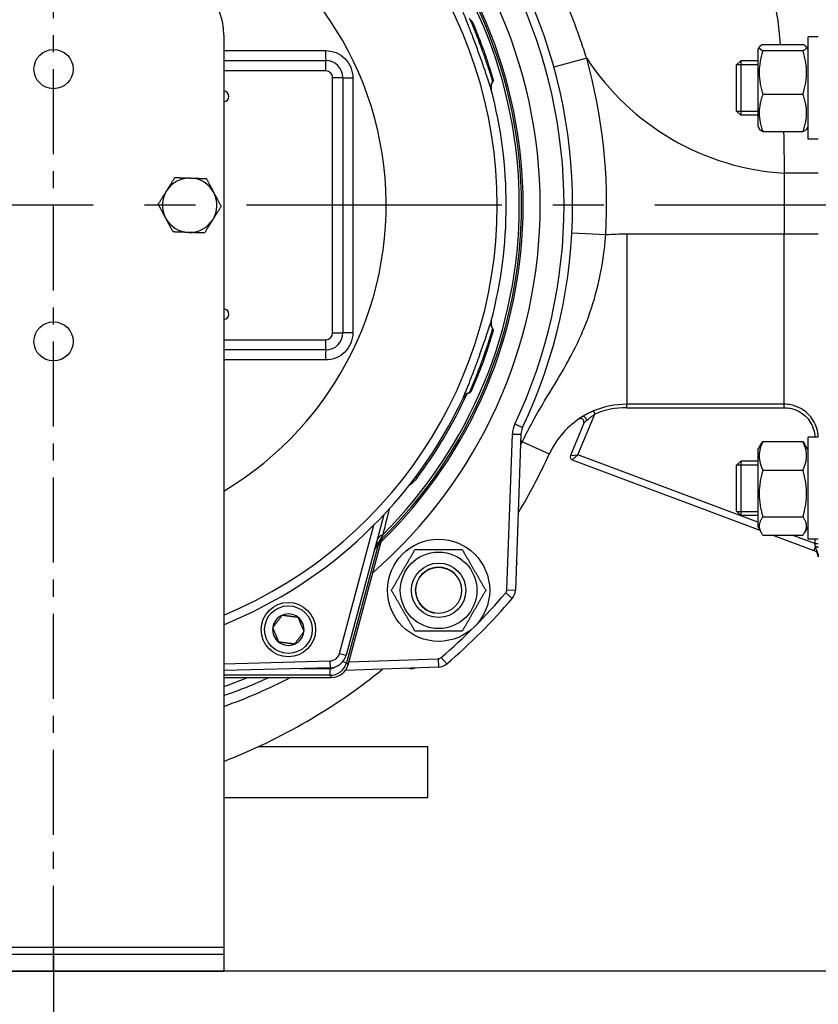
# Model space of a CAD drawing. Header units: millimetres. Extents: x 0 to 8400, y 0 to 5940.
# Tile 37 of 54: x 3218 to 3453, y 3583 to 3873. Entities that reach past the tile are written whole.
import ezdxf

# ---------------------------------------------------------------- set-up
doc = ezdxf.new("R2010")
doc.units = ezdxf.units.MM
doc.header["$LTSCALE"] = 20
doc.linetypes.add('MITTE', pattern=[2, 1.25, -0.25, 0.25, -0.25])
doc.layers.get('DEFPOINTS').update_dxf_attribs({"linetype": 'CONTINUOUS'})
for name, color, linetype in [('02-LINIE-035', 2, 'CONTINUOUS'), ('03-LINIE-050', 3, 'CONTINUOUS'), ('05-ACHSE', 1, 'MITTE'), ('06-MASSE1', 1, 'CONTINUOUS')]:
    doc.layers.add(name, color=color, linetype=linetype)
doc.styles.add('ACA_NORM', font='ROMANS.SHX')
doc.dimstyles.new('1-20', dxfattribs={"dimscale": 20, "dimtxt": 2.5, "dimasz": 3.5, "dimexe": 1, "dimexo": 0, "dimgap": 1, "dimtad": 1, "dimdec": 0, "dimzin": 0, "dimdsep": 46, "dimtxsty": 'ACA_NORM', "dimcen": 0, "dimadec": 0, "dimazin": 0, "dimtfac": 2.4, "dimtdec": 0, "dimtmove": 0, "dimatfit": 3, "dimfxl": 1, "dimtolj": 1, "dimtzin": 0, "dimarcsym": 0})

# ---------------------------------------------------------------- blocks, each defined once
blk = doc.blocks.new('*D10')
at = {"layer": '06-MASSE1', "color": 0, "lineweight": -2}
for p, q in [((4021.94, 3818.13), (4021.94, 3104.79)), ((3228.24, 3600.13), (3228.24, 3104.79)), ((3298.24, 3124.79), (3951.94, 3124.79))]:
    blk.add_line(p, q, dxfattribs=at)
at = {"layer": '06-MASSE1', "color": 0}
for points in [[(3298.24, 3136.46), (3298.24, 3113.12), (3228.24, 3124.79)], [(3951.94, 3136.46), (3951.94, 3113.12), (4021.94, 3124.79)]]:
    blk.add_solid(points, dxfattribs=at)
at = {"layer": 'DEFPOINTS', "color": 0}
for p in [(4021.94, 3818.13), (3228.24, 3600.13), (4021.94, 3124.79)]:
    blk.add_point(p, dxfattribs=at)
at = {"layer": '06-MASSE1', "color": 0, "insert": (3625.09, 3169.79), "char_height": 50, "attachment_point": 5, "style": 'ACA_NORM'}
blk.add_mtext('\\A1;790', dxfattribs=at)

msp = doc.modelspace()

# ---------------------------------------------------------------- linework, layer by layer
at = {"layer": '02-LINIE-035'}
for p, q in [((3278.24, 3868.13), (3278.24, 3600.13)), ((3436.64, 3865.38), (3448.43, 3865.38)), ((3449.94, 3837.58), (3449.94, 3867.58)), ((3452.94, 3867.58), (3449.94, 3867.58)), ((3435.14, 3863.83), (3435.63, 3864.68)), ((3435.14, 3863.83), (3435.14, 3841.33)), ((3436.64, 3863.57), (3448.43, 3863.57)), ((3449.94, 3863.83), (3449.45, 3864.68)), ((3278.24, 3860.63), (3308.24, 3860.63)), ((3308.24, 3857.63), (3308.24, 3860.63)), ((3384.9, 3861.32), (3375.26, 3858.66)), ((3428.94, 3859.35), (3430.17, 3860.58)), ((3428.94, 3845.8), (3428.94, 3859.35)), ((3435.14, 3859.37), (3428.96, 3859.37)), ((3430.17, 3860.58), (3430.17, 3844.58)), ((3435.14, 3860.58), (3430.17, 3860.58)), ((3308.24, 3857.63), (3278.24, 3857.63)), ((3310.24, 3780.63), (3310.24, 3855.63)), ((3310.24, 3855.63), (3313.24, 3855.63)), ((3313.24, 3855.63), (3313.24, 3780.63)), ((3357.29, 3855.32), (3357.29, 3855.32)), ((3436.64, 3850.77), (3448.43, 3850.77)), ((3428.94, 3845.8), (3430.17, 3844.58)), ((3428.96, 3845.78), (3435.14, 3845.78)), ((3435.14, 3844.58), (3430.17, 3844.58)), ((3435.14, 3841.33), (3435.63, 3840.47)), ((3436.64, 3839.77), (3448.43, 3839.77)), ((3449.94, 3841.33), (3449.45, 3840.47)), ((3452.94, 3837.58), (3449.94, 3837.58)), ((3442.94, 3827.54), (3442.94, 3809.65)), ((3452.94, 3827.54), (3442.94, 3827.54)), ((3390.51, 3809.4), (3380.52, 3809.94)), ((3396.64, 3809.65), (3396.64, 3759.66)), ((3442.94, 3809.65), (3396.64, 3809.65)), ((3442.94, 3759.66), (3442.94, 3809.65)), ((3452.94, 3809.65), (3442.94, 3809.65)), ((3278.24, 3778.63), (3308.24, 3778.63)), ((3308.24, 3775.63), (3308.24, 3778.63)), ((3310.24, 3780.63), (3313.24, 3780.63)), ((3308.24, 3775.63), (3278.24, 3775.63)), ((3351, 3763.67), (3351, 3763.67)), ((3396.64, 3758.66), (3396.64, 3759.66)), ((3442.94, 3759.66), (3396.64, 3759.66)), ((3396.64, 3758.66), (3442.94, 3758.66)), ((3442.94, 3758.66), (3442.94, 3759.66)), ((3382.33, 3744.84), (3387.3, 3756.77)), ((3386.91, 3757.69), (3387.3, 3756.77)), ((3363.78, 3753.87), (3366.04, 3752.8)), ((3384.01, 3754.07), (3380.09, 3744.65)), ((3361.46, 3705.16), (3363.06, 3750.92)), ((3363.06, 3750.92), (3365.56, 3750.83)), ((3365.56, 3750.83), (3363.96, 3705.07)), ((3449.94, 3719.98), (3449.94, 3749.98)), ((3452.94, 3749.98), (3449.94, 3749.98)), ((3373.91, 3745.05), (3365.97, 3748.67)), ((3435.14, 3746.23), (3436.14, 3747.97)), ((3436.64, 3748.72), (3448.43, 3748.72)), ((3449.94, 3746.23), (3448.93, 3747.97)), ((3380.09, 3744.65), (3382.33, 3744.84)), ((3382.33, 3744.84), (3380.66, 3743.33)), ((3435.14, 3725.03), (3382.33, 3744.84)), ((3435.14, 3746.23), (3435.14, 3723.73)), ((3380.66, 3743.33), (3435.76, 3722.66)), ((3428.94, 3741.76), (3430.17, 3742.98)), ((3428.94, 3728.21), (3428.94, 3741.76)), ((3435.14, 3741.78), (3428.96, 3741.78)), ((3430.17, 3742.98), (3430.17, 3726.98)), ((3435.14, 3742.98), (3430.17, 3742.98)), ((3334.99, 3737.94), (3334.58, 3738.25)), ((3436.64, 3740.29), (3448.43, 3740.29)), ((3325.24, 3727.14), (3314.21, 3685.97)), ((3428.94, 3728.21), (3430.17, 3726.98)), ((3428.96, 3728.19), (3435.14, 3728.19)), ((3435.14, 3726.98), (3430.17, 3726.98)), ((3436.64, 3726.55), (3448.43, 3726.55)), ((3312.28, 3686.48), (3322.38, 3724.18)), ((3435.14, 3723.73), (3436.14, 3722)), ((3449.94, 3723.73), (3448.93, 3722)), ((3436.64, 3721.25), (3448.43, 3721.25)), ((3439.53, 3721.25), (3451.64, 3716.7)), ((3451.94, 3718.73), (3445.22, 3721.25)), ((3323.49, 3717.98), (3314.31, 3683.73)), ((3314.77, 3683.13), (3324.67, 3720.07)), ((3314.78, 3683.13), (3324.67, 3720.07)), ((3323.49, 3717.98), (3323.25, 3718.05)), ((3324.23, 3719.68), (3324.23, 3719.68)), ((3324.69, 3720.13), (3324.69, 3720.13)), ((3324.69, 3720.13), (3324.69, 3720.13)), ((3452.94, 3719.98), (3449.94, 3719.98)), ((3452.07, 3717.85), (3451.64, 3716.7)), ((3451.94, 3719.98), (3451.94, 3718.73)), ((3451.94, 3718.73), (3452.94, 3718.73)), ((3452.07, 3717.85), (3451.94, 3718.73)), ((3361.1, 3704.23), (3363, 3702.61)), ((3361.46, 3705.16), (3363.96, 3705.07)), ((3312.28, 3686.48), (3314.21, 3685.97)), ((3278.24, 3683.44), (3309.46, 3684.26)), ((3309.46, 3684.26), (3309.51, 3682.26)), ((3314.31, 3683.73), (3313.2, 3684.03)), ((3314.31, 3683.73), (3314.77, 3683.13)), ((3314.77, 3683.13), (3314.78, 3683.13)), ((3315.01, 3684), (3341.22, 3684.91)), ((3341.22, 3684.91), (3341.31, 3682.42)), ((3342.14, 3685.27), (3343.77, 3683.38)), ((3309.51, 3682.26), (3278.24, 3681.44)), ((3309.48, 3680.03), (3278.24, 3680.03)), ((3300.64, 3682.03), (3309.48, 3682.03)), ((3309.48, 3680.03), (3309.48, 3682.03)), ((3309.95, 3679.43), (3309.48, 3680.03)), ((3312.95, 3681.43), (3312.95, 3681.43)), ((3341.31, 3682.42), (3313.97, 3681.46)), ((3278.24, 3679.43), (3309.95, 3679.43)), ((3278.24, 3679.43), (3309.95, 3679.43)), ((3309.95, 3679.43), (3309.95, 3679.43)), ((3288.56, 3659.13), (3338.24, 3659.13)), ((3338.24, 3644.13), (3338.24, 3659.13)), ((3278.24, 3644.13), (3338.24, 3644.13)), ((3178.24, 3600.13), (3278.24, 3600.13)), ((3278.24, 3600.13), (3278.24, 3598.13)), ((3178.24, 3598.13), (3278.24, 3598.13)), ((3278.24, 3598.13), (3278.24, 3593.13)), ((3178.24, 3593.13), (3278.24, 3593.13))]:
    msp.add_line(p, q, dxfattribs=at)
for centre, radius in [((3228.24, 3858.13), 5.75), ((3228.24, 3778.13), 5.75), ((3341.38, 3705), 15), ((3341.38, 3705), 11.25), ((3341.38, 3705), 8), ((3341.38, 3705), 8), ((3341.38, 3705), 6.77), ((3297.24, 3693.45), 8), ((3297.24, 3693.45), 7)]:
    msp.add_circle(centre, radius, dxfattribs=at)
for centre, radius, start, end in [((3228.24, 3818.13), 130.37, 292.552, 76.5409), ((3228.24, 3818.13), 143, 310.9811, 49.0189), ((3228.24, 3818.13), 138, 314.1915, 45.8085), ((3228.24, 3818.13), 137.5, 314.0768, 45.9232), ((3228.24, 3818.13), 136.85, 314.9689, 45.0311), ((3228.24, 3818.13), 97.73, 300.7701, 72.9946), ((3258.24, 3868.13), 20, 0, 90), ((3228.24, 3818.13), 150, 334.6317, 25.3683), ((3228.24, 3818.13), 152.5, 334.6317, 25.3683), ((3308.24, 3855.63), 5, 0, 90), ((3228.24, 3818.13), 162.5, 356.919, 15.4118), ((3447.65, 3902.39), 75, 213.2018, 266.3953), ((3308.24, 3855.63), 2, 0, 90), ((3278.24, 3850.13), 1.52, 270, 90), ((3228.24, 3818.13), 133, 345.2045, 14.7955), ((3268.24, 3818.13), 8, 87.9942, 147.9942), ((3268.24, 3818.13), 8, 27.9942, 87.9942), ((3268.24, 3818.13), 8, 147.9942, 207.9942), ((3268.24, 3818.13), 8, 327.9942, 27.9942), ((3268.24, 3818.13), 8, 207.9942, 267.9942), ((3268.24, 3818.13), 8, 267.9942, 327.9942), ((3396.64, 3734.65), 75, 90, 94.6946), ((3278.24, 3786.13), 1.52, 270, 90), ((3308.24, 3780.63), 2, 270, 0), ((3308.24, 3780.63), 5, 270, 0), ((3228.24, 3818.13), 133, 292.0824, 334.7955), ((3228.24, 3818.13), 133.52, 323.0845, 335.4438), ((3396.64, 3734.65), 25.01, 90, 112.9101), ((3396.64, 3734.65), 24.01, 90, 112.9101), ((3396.64, 3734.65), 25, 121.1885, 155.4321), ((3383.09, 3754.45), 1, 337.3967, 124.4004), ((3370.55, 3750.66), 7.5, 154.6317, 178), ((3370.55, 3750.66), 5, 154.6317, 178), ((3214.75, 3817.81), 175, 328.9954, 335.4321), ((3381.01, 3744.27), 1, 157.3967, 249.4369), ((3327.37, 3715.76), 5, 134.0768, 165), ((3223.41, 3819.43), 142.5, 314.6113, 314.754), ((3450.94, 3714.83), 2, 0, 69.4369), ((3341.38, 3705), 6.79, 350, 260), ((3362.42, 3712.94), 2, 332.7376, 23.2624), ((3228.24, 3818.13), 175, 310.6068, 319.3932), ((3359.96, 3705.21), 1.5, 319.3932, 358), ((3359.96, 3705.21), 4, 319.3932, 358), ((3228.24, 3818.13), 177.5, 310.6068, 319.3932), ((3297.24, 3693.45), 4.62, 112.6173, 172.6173), ((3297.24, 3693.45), 4.62, 52.6173, 112.6173), ((3297.24, 3693.45), 4.62, 352.6173, 52.6173), ((3297.24, 3693.45), 4.62, 172.6173, 232.6173), ((3297.24, 3693.45), 4.62, 292.6173, 352.6173), ((3297.24, 3693.45), 4.62, 232.6173, 292.6173), ((3309.38, 3687.26), 3, 271.5, 345), ((3309.38, 3687.26), 5, 271.5, 345), ((3309.95, 3684.43), 5, 270, 345), ((3341.17, 3686.41), 1.5, 272, 310.6068), ((3341.17, 3686.41), 4, 272, 310.6068), ((3214.75, 3817.81), 175, 291.2724, 309.0203), ((3333.43, 3683.95), 2, 246.7376, 297.2624), ((3228.24, 3818.13), 152.5, 289.1395, 294.5577), ((3228.24, 3818.13), 150, 289.4712, 292.3765)]:
    msp.add_arc(centre, radius, start, end, dxfattribs=at)
for centre, major_axis, ratio, start_param, end_param in [((3308.24, 3863.63), (0, -3), 0.022756, 4.725331, 6.283185), ((3316.24, 3855.63), (-3, 0), 0.010265, 0, 1.546712), ((3421.26, 3818.13), (0, -3645.44), 0.02883, 4.70211, 4.722668), ((3359.73, 3852.86), (-2.9, -0.77), 0.986253, 5.463965, 6.283185), ((3359.73, 3783.4), (-2.9, 0.77), 0.986251, 0, 0.81922), ((3316.24, 3780.63), (-3, 0), 0.010265, 4.736473, 6.283185), ((3308.24, 3772.63), (0, 3), 0.022756, 0, 1.557855), ((3351.29, 3760.22), (-2.71, 1.28), 0.986253, 5.463965, 6.283185), ((3384.22, 3755.18), (-0.518, 0.855), 0.551102, 4.067125, 6.283185), ((3373.48, 3745.24), (-8.94, 4.49), 0.053079, 0.493411, 0.600814), ((3328.03, 3718.24), (-4.83, 1.29), 0.661971, 5.565341, 6.283185), ((3328.57, 3716.94), (-3.52, 3.55), 0.998651, 0, 0.528479), ((3324.95, 3717.59), (-1.39, 1.44), 0.685613, 0.26301, 0.721846), ((3327.38, 3717.25), (-2.26, -3.83), 0.876967, 4.419113, 5.019146), ((3451.94, 3717.49), (1, 0), 0.36315, 0, 1.435397), ((3309.48, 3685.03), (3.04, -3.97), 0.999891, 5.62895, 6.937421), ((3309.95, 3684.43), (3.97, 3.04), 0.999456, 4.058153, 5.366625), ((3309.48, 3685.03), (1.83, -2.38), 0.999456, 5.62895, 6.282576)]:
    msp.add_ellipse(centre, major_axis=major_axis, ratio=ratio, start_param=start_param, end_param=end_param, dxfattribs=at)
for points, knots in [([(3439.79, 3878.66), (3439.79, 3878.66), (3439.9, 3878.27), (3440.55, 3875.59), (3441.27, 3871.27), (3441.75, 3865.37)], [6.16308, 6.16308, 6.16308, 6.16308, 7.344057, 7.344057, 10.482224, 10.482224, 10.482224, 10.482224]), ([(3356.83, 3852.1), (3356.71, 3852.56), (3356.27, 3853.95), (3355.58, 3856.03), (3355.57, 3856.04), (3355.57, 3856.04), (3355.57, 3856.04), (3354.88, 3858.12), (3353.94, 3860.8), (3352.95, 3863.52), (3352.46, 3864.88), (3351.95, 3866.24), (3351.48, 3867.5), (3351, 3868.75), (3350.55, 3869.93), (3350.15, 3870.94), (3349.75, 3871.96), (3349.4, 3872.82), (3349.14, 3873.46), (3348.87, 3874.1), (3348.68, 3874.56), (3348.58, 3874.77)], [0, 0, 0, 0, 0.25, 0.25, 0.25, 0.250548, 0.250548, 0.250548, 0.5, 0.5, 0.5, 0.624936, 0.624936, 0.624936, 0.749856, 0.749856, 0.749856, 0.875355, 0.875355, 0.875355, 1, 1, 1, 1]), ([(3384.9, 3861.32), (3384.32, 3863.08), (3383.71, 3864.85), (3382.53, 3868.22), (3381.96, 3869.82), (3381, 3872.42), (3380.63, 3873.42), (3380.01, 3875.05), (3379.78, 3875.67), (3379.54, 3876.29)], [0, 0, 0, 0, 0.565062, 0.565062, 1.074413, 1.074413, 1.392758, 1.392758, 1.591723, 1.591723, 1.591723, 1.591723]), ([(3350.36, 3873.22), (3350.45, 3873.01), (3350.65, 3872.57), (3350.93, 3871.9), (3351.15, 3871.39), (3351.41, 3870.77), (3351.7, 3870.05), (3351.79, 3869.84), (3351.88, 3869.61), (3351.98, 3869.38), (3352.39, 3868.37), (3352.84, 3867.21), (3353.3, 3866), (3353.56, 3865.32), (3353.81, 3864.62), (3354.07, 3863.93), (3354.27, 3863.37), (3354.47, 3862.81), (3354.67, 3862.26), (3355.1, 3861.03), (3355.51, 3859.83), (3355.85, 3858.76), (3355.97, 3858.4), (3356.09, 3858.05), (3356.19, 3857.72), (3356.4, 3857.08), (3356.57, 3856.52), (3356.72, 3856.05), (3356.94, 3855.33), (3357.09, 3854.81), (3357.17, 3854.53), (3357.18, 3854.49), (3357.19, 3854.46), (3357.2, 3854.43)], [0, 0, 0, 0, 0.142587, 0.142587, 0.142587, 0.25, 0.25, 0.25, 0.282557, 0.282557, 0.282557, 0.422443, 0.422443, 0.422443, 0.5, 0.5, 0.5, 0.562018, 0.562018, 0.562018, 0.701955, 0.701955, 0.701955, 0.75, 0.75, 0.75, 0.841232, 0.841232, 0.841232, 0.98061, 0.98061, 0.98061, 1, 1, 1, 1]), ([(3351.29, 3871.94), (3351.35, 3871.8), (3351.42, 3871.64), (3351.53, 3871.39), (3351.57, 3871.31), (3351.6, 3871.23)], [0.2157098, 0.2157098, 0.2157098, 0.2157098, 0.3222289, 0.3222289, 0.3680964, 0.3680964, 0.3680964, 0.3680964]), ([(3351.51, 3871.44), (3351.73, 3870.94), (3352, 3870.3), (3352.61, 3868.83), (3352.95, 3867.99), (3353.65, 3866.2), (3354.01, 3865.24), (3354.72, 3863.32), (3355.06, 3862.34), (3355.46, 3861.17), (3355.54, 3860.93), (3355.62, 3860.69)], [0, 0, 0, 0, 0.304718, 0.304718, 0.609585, 0.609585, 0.916768, 0.916768, 1.222801, 1.222801, 1.304393, 1.304393, 1.304393, 1.304393]), ([(3308.17, 3863.59), (3310.28, 3863.6), (3312.35, 3862.73), (3313.83, 3861.25), (3315.3, 3859.78), (3316.17, 3857.71), (3316.17, 3855.6)], [0, 0, 0, 0, 0.5, 0.5, 0.5, 1, 1, 1, 1]), ([(3357.24, 3854.3), (3357.06, 3854.03), (3356.93, 3853.72), (3356.78, 3853.09), (3356.76, 3852.76), (3356.79, 3852.36), (3356.8, 3852.28), (3356.82, 3852.15), (3356.83, 3852.11), (3356.85, 3852.04), (3356.85, 3852.03), (3356.86, 3852.01), (3356.86, 3852), (3356.86, 3851.98), (3356.86, 3851.98), (3356.87, 3851.97), (3356.87, 3851.97), (3356.87, 3851.96), (3356.87, 3851.96), (3356.87, 3851.95), (3356.87, 3851.95), (3356.87, 3851.95)], [0, 0, 0, 0, 0.0971792, 0.0971792, 0.1946752, 0.1946752, 0.2186924, 0.2186924, 0.2325971, 0.2325971, 0.2381757, 0.2381757, 0.2406563, 0.2406563, 0.2455713, 0.2455713, 0.250386, 0.250386, 0.2607233, 0.2607233, 0.2717999, 0.2717999, 0.2717999, 0.2717999]), ([(3357.35, 3855.11), (3357.35, 3855.11), (3357.35, 3855.11), (3357.35, 3855.11), (3357.35, 3855.11), (3357.35, 3855.1), (3357.35, 3855.1), (3357.35, 3855.1), (3357.35, 3855.1), (3357.35, 3855.1), (3357.35, 3855.1), (3357.36, 3855.09), (3357.36, 3855.09), (3357.36, 3855.07), (3357.36, 3855.06), (3357.39, 3854.93), (3357.4, 3854.81), (3357.36, 3854.58), (3357.32, 3854.46), (3357.26, 3854.34), (3357.25, 3854.32), (3357.24, 3854.3)], [0, 0, 0, 0, 0.0116172, 0.0116172, 0.0159748, 0.0159748, 0.0181414, 0.0181414, 0.019231, 0.019231, 0.0197745, 0.0197745, 0.0208783, 0.0208783, 0.025304, 0.025304, 0.0604402, 0.0604402, 0.095546, 0.095546, 0.1021087, 0.1021087, 0.1021087, 0.1021087]), ([(3365.97, 3748.67), (3366.79, 3750.36), (3367.66, 3752.06), (3369.92, 3756.24), (3371.27, 3758.54), (3374.56, 3764.04), (3376.35, 3766.93), (3380.51, 3774.14), (3382.61, 3778.28), (3387.17, 3789.58), (3389.06, 3797.07), (3390.23, 3806.36), (3390.38, 3807.88), (3390.51, 3809.4)], [0, 0, 0, 0, 0.425689, 0.425689, 1.106791, 1.106791, 2.196554, 2.196554, 3.940175, 3.940175, 6.729969, 6.729969, 7.276504, 7.276504, 7.276504, 7.276504]), ([(3348.58, 3761.5), (3348.65, 3761.65), (3348.78, 3761.94), (3348.94, 3762.33), (3349.17, 3762.89), (3349.49, 3763.66), (3349.87, 3764.63), (3349.96, 3764.85), (3350.05, 3765.08), (3350.14, 3765.32), (3350.49, 3766.19), (3350.87, 3767.17), (3351.27, 3768.22), (3351.7, 3769.35), (3352.15, 3770.55), (3352.6, 3771.78), (3352.72, 3772.1), (3352.83, 3772.42), (3352.95, 3772.74), (3353.53, 3774.34), (3354.1, 3775.94), (3354.61, 3777.4), (3354.96, 3778.42), (3355.29, 3779.38), (3355.57, 3780.23), (3355.93, 3781.3), (3356.23, 3782.21), (3356.44, 3782.89), (3356.64, 3783.51), (3356.77, 3783.95), (3356.83, 3784.17)], [0, 0, 0, 0, 0.0917845, 0.0917845, 0.0917845, 0.2209007, 0.2209007, 0.2209007, 0.25, 0.25, 0.25, 0.356811, 0.356811, 0.356811, 0.470679, 0.470679, 0.470679, 0.5, 0.5, 0.5, 0.6468348, 0.6468348, 0.6468348, 0.75, 0.75, 0.75, 0.8806852, 0.8806852, 0.8806852, 1, 1, 1, 1]), ([(3356.87, 3784.31), (3356.87, 3784.31), (3356.87, 3784.31), (3356.87, 3784.31), (3356.87, 3784.31), (3356.87, 3784.3), (3356.86, 3784.29), (3356.86, 3784.28), (3356.86, 3784.28), (3356.86, 3784.27), (3356.86, 3784.27), (3356.85, 3784.25), (3356.85, 3784.24), (3356.84, 3784.2), (3356.84, 3784.17), (3356.82, 3784.1), (3356.82, 3784.06), (3356.79, 3783.9), (3356.78, 3783.78), (3356.77, 3783.35), (3356.8, 3783.04), (3356.97, 3782.47), (3357.08, 3782.2), (3357.24, 3781.96)], [0.0045726, 0.0045726, 0.0045726, 0.0045726, 0.0208508, 0.0208508, 0.0286773, 0.0286773, 0.0334107, 0.0334107, 0.0355039, 0.0355039, 0.0376017, 0.0376017, 0.0418465, 0.0418465, 0.050259, 0.050259, 0.0624645, 0.0624645, 0.0991166, 0.0991166, 0.1915907, 0.1915907, 0.2766279, 0.2766279, 0.2766279, 0.2766279]), ([(3357.2, 3781.84), (3357.14, 3781.62), (3357, 3781.15), (3356.79, 3780.45), (3356.63, 3779.92), (3356.43, 3779.28), (3356.19, 3778.55), (3356.12, 3778.32), (3356.05, 3778.09), (3355.97, 3777.85), (3355.63, 3776.82), (3355.24, 3775.64), (3354.81, 3774.41), (3354.57, 3773.73), (3354.32, 3773.03), (3354.07, 3772.33), (3353.86, 3771.77), (3353.66, 3771.22), (3353.45, 3770.67), (3352.99, 3769.45), (3352.53, 3768.27), (3352.12, 3767.23), (3351.97, 3766.87), (3351.83, 3766.53), (3351.7, 3766.21), (3351.45, 3765.6), (3351.22, 3765.05), (3351.03, 3764.6), (3350.74, 3763.9), (3350.52, 3763.41), (3350.4, 3763.14), (3350.39, 3763.11), (3350.37, 3763.07), (3350.36, 3763.05)], [0, 0, 0, 0, 0.142587, 0.142587, 0.142587, 0.25, 0.25, 0.25, 0.282557, 0.282557, 0.282557, 0.422443, 0.422443, 0.422443, 0.5, 0.5, 0.5, 0.562018, 0.562018, 0.562018, 0.701955, 0.701955, 0.701955, 0.75, 0.75, 0.75, 0.841232, 0.841232, 0.841232, 0.98061, 0.98061, 0.98061, 1, 1, 1, 1]), ([(3357.24, 3781.96), (3357.24, 3781.96), (3357.23, 3781.96), (3357.23, 3781.94), (3357.22, 3781.92), (3357.21, 3781.89), (3357.2, 3781.84)], [0.95360579, 0.95360579, 0.95360579, 0.95360579, 0.97284902, 0.97284902, 0.97284902, 1, 1, 1, 1]), ([(3357.23, 3781.96), (3357.29, 3781.87), (3357.34, 3781.77), (3357.39, 3781.56), (3357.39, 3781.45), (3357.38, 3781.32), (3357.38, 3781.3), (3357.38, 3781.26), (3357.37, 3781.25), (3357.37, 3781.22), (3357.37, 3781.21), (3357.36, 3781.2), (3357.36, 3781.2), (3357.36, 3781.19), (3357.36, 3781.18), (3357.35, 3781.17), (3357.35, 3781.16), (3357.35, 3781.15), (3357.35, 3781.14), (3357.34, 3781.11), (3357.33, 3781.08), (3357.31, 3781.02), (3357.31, 3781.02), (3357.31, 3781.01)], [0.000072, 0.000072, 0.000072, 0.000072, 0.0324806, 0.0324806, 0.065024, 0.065024, 0.0716007, 0.0716007, 0.0767642, 0.0767642, 0.0815161, 0.0815161, 0.0857119, 0.0857119, 0.0931076, 0.0931076, 0.1111465, 0.1111465, 0.1381779, 0.1381779, 0.2249341, 0.2249341, 0.2412456, 0.2412456, 0.2412456, 0.2412456]), ([(3316.17, 3780.66), (3316.17, 3778.55), (3315.3, 3776.48), (3313.83, 3775.01), (3312.35, 3773.54), (3310.28, 3772.67), (3308.17, 3772.67)], [0, 0, 0, 0, 0.499928, 0.499928, 0.499928, 1, 1, 1, 1]), ([(3356.94, 3779.74), (3356.78, 3779.21), (3356.58, 3778.54), (3356.1, 3777.03), (3355.82, 3776.16), (3355.21, 3774.35), (3354.87, 3773.37), (3354.17, 3771.45), (3353.81, 3770.48), (3353.36, 3769.33), (3353.27, 3769.09), (3353.17, 3768.86)], [0, 0, 0, 0, 0.304718, 0.304718, 0.609585, 0.609585, 0.916768, 0.916768, 1.222801, 1.222801, 1.304393, 1.304393, 1.304393, 1.304393]), ([(3357.09, 3780.26), (3357.05, 3780.11), (3357, 3779.94), (3356.92, 3779.68), (3356.89, 3779.6), (3356.87, 3779.51)], [0.2157098, 0.2157098, 0.2157098, 0.2157098, 0.3222289, 0.3222289, 0.3680963, 0.3680963, 0.3680963, 0.3680963]), ([(3350.31, 3762.93), (3350, 3762.83), (3349.7, 3762.67), (3349.18, 3762.29), (3348.95, 3762.05), (3348.72, 3761.72), (3348.67, 3761.65), (3348.61, 3761.54), (3348.59, 3761.5), (3348.56, 3761.44), (3348.55, 3761.43), (3348.54, 3761.41), (3348.54, 3761.4), (3348.53, 3761.39), (3348.53, 3761.38), (3348.52, 3761.37), (3348.52, 3761.37), (3348.52, 3761.36), (3348.52, 3761.36), (3348.52, 3761.36), (3348.52, 3761.36), (3348.52, 3761.36)], [0, 0, 0, 0, 0.0971792, 0.0971792, 0.1946752, 0.1946752, 0.2186924, 0.2186924, 0.2325971, 0.2325971, 0.2381757, 0.2381757, 0.2406563, 0.2406563, 0.2455713, 0.2455713, 0.250386, 0.250386, 0.2607233, 0.2607233, 0.2717999, 0.2717999, 0.2717999, 0.2717999]), ([(3350.91, 3763.47), (3350.91, 3763.47), (3350.91, 3763.47), (3350.91, 3763.47), (3350.91, 3763.47), (3350.91, 3763.46), (3350.91, 3763.46), (3350.91, 3763.46), (3350.91, 3763.46), (3350.91, 3763.46), (3350.91, 3763.46), (3350.9, 3763.45), (3350.9, 3763.45), (3350.9, 3763.43), (3350.89, 3763.42), (3350.83, 3763.3), (3350.75, 3763.21), (3350.58, 3763.05), (3350.48, 3762.99), (3350.35, 3762.94), (3350.33, 3762.93), (3350.3, 3762.92)], [0, 0, 0, 0, 0.0116172, 0.0116172, 0.0159748, 0.0159748, 0.0181414, 0.0181414, 0.019231, 0.019231, 0.0197745, 0.0197745, 0.0208783, 0.0208783, 0.025304, 0.025304, 0.0604402, 0.0604402, 0.0955459, 0.0955459, 0.1021087, 0.1021087, 0.1021087, 0.1021087]), ([(3452.93, 3749.98), (3452.88, 3751.72), (3452.36, 3753.45), (3450.54, 3756.37), (3449.29, 3757.56), (3446.91, 3758.9), (3445.92, 3759.26), (3444.25, 3759.6), (3443.59, 3759.66), (3442.94, 3759.66)], [0.029229, 0.029229, 0.029229, 0.029229, 0.49934, 0.49934, 0.949448, 0.949448, 1.230766, 1.230766, 1.40659, 1.40659, 1.40659, 1.40659]), ([(3442.94, 3758.66), (3443.52, 3758.66), (3444.12, 3758.6), (3445.62, 3758.3), (3446.51, 3757.97), (3448.66, 3756.77), (3449.78, 3755.7), (3451.41, 3753.08), (3451.88, 3751.54), (3451.93, 3749.98)], [-1.40659, -1.40659, -1.40659, -1.40659, -1.230766, -1.230766, -0.949448, -0.949448, -0.49934, -0.49934, -0.032475, -0.032475, -0.032475, -0.032475]), ([(3386.91, 3757.69), (3386.49, 3757.51), (3386.08, 3757.33), (3385.33, 3756.96), (3384.98, 3756.77), (3384.44, 3756.48), (3384.24, 3756.36), (3383.93, 3756.18), (3383.81, 3756.11), (3383.7, 3756.04)], [0, 0, 0, 0, 0.129568, 0.129568, 0.2463617, 0.2463617, 0.3193577, 0.3193577, 0.3649803, 0.3649803, 0.3649803, 0.3649803]), ([(3384.9, 3754.9), (3384.99, 3754.97), (3385.08, 3755.05), (3385.31, 3755.25), (3385.47, 3755.38), (3385.87, 3755.71), (3386.13, 3755.92), (3386.69, 3756.34), (3386.99, 3756.56), (3387.3, 3756.77)], [-0.3649803, -0.3649803, -0.3649803, -0.3649803, -0.3193577, -0.3193577, -0.2463617, -0.2463617, -0.129568, -0.129568, 0, 0, 0, 0]), ([(3384.01, 3754.07), (3384.01, 3754.07), (3384.02, 3754.08), (3384.07, 3754.13), (3384.1, 3754.16), (3384.17, 3754.22), (3384.2, 3754.25), (3384.25, 3754.3), (3384.27, 3754.32), (3384.33, 3754.37), (3384.37, 3754.42), (3384.5, 3754.53), (3384.58, 3754.61), (3384.74, 3754.75), (3384.82, 3754.82), (3384.9, 3754.9)], [-0.2499474, -0.2499474, -0.2499474, -0.2499474, -0.2055818, -0.2055818, -0.1655902, -0.1655902, -0.1405954, -0.1405954, -0.1249737, -0.1249737, -0.0937303, -0.0937303, -0.0437408, -0.0437408, 0, 0, 0, 0]), ([(3334.99, 3737.94), (3334.41, 3737.16), (3333.71, 3736.52), (3333.01, 3736.04), (3332.92, 3735.97), (3332.83, 3735.91), (3332.73, 3735.85)], [0, 0, 0, 0, 0.5, 0.5, 0.5, 0.5673694, 0.5673694, 0.5673694, 0.5673694]), ([(3324.96, 3721.31), (3324.75, 3720.94), (3324.55, 3720.58), (3324.38, 3720.25), (3324.24, 3720), (3324.11, 3719.77), (3324.02, 3719.6), (3323.97, 3719.51), (3323.93, 3719.43), (3323.91, 3719.39), (3323.9, 3719.37), (3323.89, 3719.35), (3323.89, 3719.35)], [0, 0, 0, 0, 0.411436, 0.411436, 0.411436, 0.727726, 0.727726, 0.727726, 0.893476, 0.893476, 0.893476, 1, 1, 1, 1]), ([(3325.05, 3720.49), (3324.87, 3720.31), (3324.71, 3720.12), (3324.43, 3719.74), (3324.31, 3719.56), (3324.15, 3719.28), (3324.11, 3719.18), (3324.05, 3719.07), (3324.03, 3719.03), (3324, 3718.95), (3323.99, 3718.92), (3323.97, 3718.87), (3323.96, 3718.86), (3323.96, 3718.85), (3323.96, 3718.85), (3323.96, 3718.85)], [0, 0, 0, 0, 0.075897, 0.075897, 0.1434158, 0.1434158, 0.1807365, 0.1807365, 0.1984724, 0.1984724, 0.2258969, 0.2258969, 0.2544019, 0.2544019, 0.2623853, 0.2623853, 0.2623853, 0.2623853]), ([(3324.81, 3720.26), (3324.81, 3720.25), (3324.81, 3720.25), (3324.8, 3720.25), (3324.64, 3720.08), (3324.48, 3719.91), (3324.33, 3719.73), (3324.18, 3719.55), (3324.04, 3719.36), (3323.91, 3719.17), (3323.66, 3718.81), (3323.45, 3718.44), (3323.25, 3718.05)], [0, 0, 0, 0, 0.005022, 0.005022, 0.005022, 0.262946, 0.262946, 0.262946, 0.518867, 0.518867, 0.518867, 1, 1, 1, 1]), ([(3452.07, 3717.85), (3452.11, 3717.7), (3452.15, 3717.54), (3452.23, 3717.25), (3452.28, 3717.11), (3452.36, 3716.89), (3452.4, 3716.8), (3452.46, 3716.66), (3452.48, 3716.6), (3452.55, 3716.42), (3452.6, 3716.3), (3452.73, 3715.97), (3452.81, 3715.74), (3452.91, 3715.28), (3452.94, 3715.06), (3452.94, 3714.83)], [0, 0, 0, 0, 0.0694278, 0.0694278, 0.1320106, 0.1320106, 0.1711249, 0.1711249, 0.1955713, 0.1955713, 0.2444641, 0.2444641, 0.3226926, 0.3226926, 0.3911425, 0.3911425, 0.3911425, 0.3911425])]:
    msp.add_open_spline(points, degree=3, knots=knots, dxfattribs=at)
for points in [[(3350.98, 3872.65), (3351.07, 3872.45), (3351.25, 3872.05), (3351.51, 3871.44)], [(3353.34, 3866.98), (3353.46, 3866.68), (3353.58, 3866.38), (3353.69, 3866.07)], [(3278.24, 3863.58), (3288.22, 3863.59), (3298.2, 3863.59), (3308.17, 3863.59)], [(3355.13, 3862.14), (3355.18, 3861.98), (3355.24, 3861.81), (3355.3, 3861.65)], [(3355.62, 3860.69), (3355.78, 3860.2), (3355.94, 3859.73), (3356.08, 3859.28)], [(3356.08, 3859.28), (3356.19, 3858.93), (3356.3, 3858.6), (3356.4, 3858.29)], [(3356.4, 3858.29), (3356.72, 3857.26), (3356.97, 3856.43), (3357.13, 3855.87)], [(3357.13, 3855.87), (3357.2, 3855.63), (3357.25, 3855.45), (3357.29, 3855.32)], [(3357.17, 3855.75), (3357.22, 3855.55), (3357.27, 3855.39), (3357.3, 3855.29)], [(3357.2, 3854.43), (3357.22, 3854.35), (3357.24, 3854.3), (3357.24, 3854.3)], [(3357.24, 3854.3), (3357.24, 3854.3), (3357.24, 3854.3), (3357.24, 3854.3)], [(3357.29, 3855.32), (3357.33, 3855.2), (3357.35, 3855.13), (3357.35, 3855.12)], [(3442.75, 3839.77), (3442.83, 3835.77), (3442.89, 3831.63), (3442.94, 3827.54)], [(3357.24, 3781.96), (3357.24, 3781.96), (3357.24, 3781.96), (3357.24, 3781.96)], [(3357.31, 3781.01), (3357.25, 3780.8), (3357.12, 3780.37), (3356.94, 3779.74)], [(3308.17, 3772.67), (3298.2, 3772.68), (3288.22, 3772.68), (3278.24, 3772.69)], [(3355.47, 3775.14), (3355.37, 3774.84), (3355.27, 3774.53), (3355.16, 3774.22)], [(3353.73, 3770.29), (3353.67, 3770.12), (3353.6, 3769.96), (3353.54, 3769.8)], [(3352.62, 3767.48), (3352.48, 3767.14), (3352.35, 3766.82), (3352.23, 3766.52)], [(3353.17, 3768.86), (3352.98, 3768.38), (3352.8, 3767.91), (3352.62, 3767.48)], [(3351, 3763.67), (3350.95, 3763.55), (3350.92, 3763.49), (3350.92, 3763.47)], [(3351.18, 3764.07), (3351.1, 3763.89), (3351.03, 3763.74), (3350.99, 3763.64)], [(3351.23, 3764.19), (3351.13, 3763.97), (3351.06, 3763.79), (3351, 3763.67)], [(3352.23, 3766.52), (3351.81, 3765.52), (3351.47, 3764.72), (3351.23, 3764.19)], [(3350.36, 3763.05), (3350.32, 3762.97), (3350.31, 3762.93), (3350.31, 3762.93)], [(3350.31, 3762.93), (3350.31, 3762.93), (3350.31, 3762.93), (3350.31, 3762.93)], [(3365.44, 3747.63), (3365.62, 3747.98), (3365.8, 3748.33), (3365.97, 3748.67)], [(3326.89, 3728.93), (3326.23, 3726.34), (3325.59, 3723.8), (3324.96, 3721.31)], [(3323.25, 3718.05), (3323.01, 3717.65), (3322.74, 3717.23), (3322.47, 3716.79)], [(3324.01, 3718.98), (3323.87, 3718.55), (3323.78, 3718.27), (3323.74, 3718.23)], [(3278.24, 3670.88), (3284.98, 3673.27), (3291.56, 3676.14), (3297.92, 3679.44)]]:
    msp.add_open_spline(points, degree=3, dxfattribs=at)
for points, weights in [([(3436.64, 3865.38), (3434.64, 3864.47), (3436.64, 3863.57)], [1, 1.15470053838, 1]), ([(3448.43, 3863.57), (3450.43, 3864.47), (3448.43, 3865.38)], [1, 1.15470053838, 1]), ([(3436.64, 3863.57), (3434.64, 3857.17), (3436.64, 3850.77)], [1, 1.15470053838, 1]), ([(3448.43, 3850.77), (3450.43, 3857.17), (3448.43, 3863.57)], [1, 1.15470053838, 1]), ([(3436.64, 3850.77), (3434.64, 3845.27), (3436.64, 3839.77)], [1, 1.15470053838, 1]), ([(3448.43, 3839.77), (3450.43, 3845.27), (3448.43, 3850.77)], [1, 1.15470053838, 1]), ([(3436.64, 3839.77), (3435.82, 3840.15), (3435.63, 3840.47)], [1, 1.05842950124, 1.07272203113]), ([(3449.45, 3840.47), (3449.26, 3840.15), (3448.43, 3839.77)], [1.07272203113, 1.05842950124, 1]), ([(3261.46, 3822.37), (3262.59, 3824.19), (3263.91, 3826.29)], [1, 1.0379548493, 1]), ([(3263.91, 3826.29), (3266.38, 3826.2), (3268.52, 3826.13)], [1, 1.0379548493, 1]), ([(3268.52, 3826.13), (3270.66, 3826.05), (3273.14, 3825.97)], [1, 1.0379548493, 1]), ([(3273.14, 3825.97), (3274.3, 3823.78), (3275.3, 3821.89)], [1, 1.0379548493, 1]), ([(3259.01, 3818.46), (3260.32, 3820.56), (3261.46, 3822.37)], [1, 1.0379548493, 1]), ([(3275.3, 3821.89), (3276.31, 3820), (3277.47, 3817.81)], [1, 1.0379548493, 1]), ([(3261.18, 3814.38), (3260.17, 3816.27), (3259.01, 3818.46)], [1, 1.0379548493, 1]), ([(3277.47, 3817.81), (3276.16, 3815.71), (3275.02, 3813.89)], [1, 1.0379548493, 1]), ([(3263.35, 3810.3), (3262.18, 3812.49), (3261.18, 3814.38)], [1, 1.0379548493, 1]), ([(3275.02, 3813.89), (3273.89, 3812.08), (3272.58, 3809.98)], [1, 1.0379548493, 1]), ([(3267.96, 3810.14), (3265.82, 3810.21), (3263.35, 3810.3)], [1, 1.0379548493, 1]), ([(3272.58, 3809.98), (3270.1, 3810.06), (3267.96, 3810.14)], [1, 1.0379548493, 1]), ([(3357.2, 3781.83), (3357.44, 3781.46), (3357.31, 3781.03)], [0.953296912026, 0.890904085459, 0.999851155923]), ([(3436.64, 3748.72), (3434.64, 3744.5), (3436.64, 3740.29)], [1, 1.15470053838, 1]), ([(3436.14, 3747.97), (3436.35, 3748.34), (3436.64, 3748.72)], [1.03472368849, 1.01992921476, 1]), ([(3448.43, 3748.72), (3448.72, 3748.34), (3448.93, 3747.97)], [1, 1.01992921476, 1.03472368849]), ([(3448.43, 3740.29), (3450.43, 3744.5), (3448.43, 3748.72)], [1, 1.15470053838, 1]), ([(3436.64, 3740.29), (3434.64, 3733.42), (3436.64, 3726.55)], [1, 1.15470053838, 1]), ([(3448.43, 3726.55), (3450.43, 3733.42), (3448.43, 3740.29)], [1, 1.15470053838, 1]), ([(3436.64, 3726.55), (3434.64, 3723.9), (3436.64, 3721.25)], [1, 1.15470053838, 1]), ([(3448.43, 3721.25), (3450.43, 3723.9), (3448.43, 3726.55)], [1, 1.15470053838, 1]), ([(3327.52, 3705), (3330.99, 3711), (3334.45, 3717)], [1, 1.15470053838, 1]), ([(3334.45, 3717), (3341.38, 3717), (3348.31, 3717)], [1, 1.15470053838, 1]), ([(3348.31, 3717), (3351.77, 3711), (3355.23, 3705)], [1, 1.15470053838, 1]), ([(3334.45, 3693), (3330.99, 3699), (3327.52, 3705)], [1, 1.15470053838, 1]), ([(3355.23, 3705), (3351.77, 3699), (3348.31, 3693)], [1, 1.15470053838, 1]), ([(3292.66, 3694.05), (3294.06, 3695.88), (3295.46, 3697.72)], [1.21650635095, 1.40470053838, 1.21650635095]), ([(3295.46, 3697.72), (3297.75, 3697.42), (3300.05, 3697.12)], [1.21650635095, 1.40470053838, 1.21650635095]), ([(3300.05, 3697.12), (3300.93, 3694.99), (3301.82, 3692.86)], [1.21650635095, 1.40470053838, 1.21650635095]), ([(3294.44, 3689.78), (3293.55, 3691.91), (3292.66, 3694.05)], [1.21650635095, 1.40470053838, 1.21650635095]), ([(3301.82, 3692.86), (3300.42, 3691.02), (3299.02, 3689.19)], [1.21650635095, 1.40470053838, 1.21650635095]), ([(3348.31, 3693), (3341.38, 3693), (3334.45, 3693)], [1, 1.15470053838, 1]), ([(3299.02, 3689.19), (3296.73, 3689.49), (3294.44, 3689.78)], [1.21650635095, 1.40470053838, 1.21650635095])]:
    msp.add_rational_spline(points, weights, degree=2, dxfattribs=at)
at = {"layer": '03-LINIE-050'}
msp.add_line((5837.37, 3593.13), (2805.49, 3593.13), dxfattribs=at)
at = {"layer": '05-ACHSE'}
msp.add_line((3228.24, 3593.13), (3228.24, 4081.66), dxfattribs=at)
at = {"layer": '05-ACHSE', "ltscale": 3}
msp.add_line((4079.93, 3818.13), (2973.22, 3818.13), dxfattribs=at)

# ---------------------------------------------------------------- dimensions: what is measured, and where the dimension line sits
at = {"layer": '06-MASSE1'}
dim = msp.add_linear_dim(base=(4021.94, 3124.79), p1=(3228.24, 3600.13), p2=(4021.94, 3818.13), angle=180, dimstyle='1-20', override={"dimrnd": 10}, dxfattribs=at)
dim.commit()
dim.dimension.update_dxf_attribs({"geometry": '*D10', "text_midpoint": (3625.09, 3169.79)})

doc.saveas('drawing.dxf')
